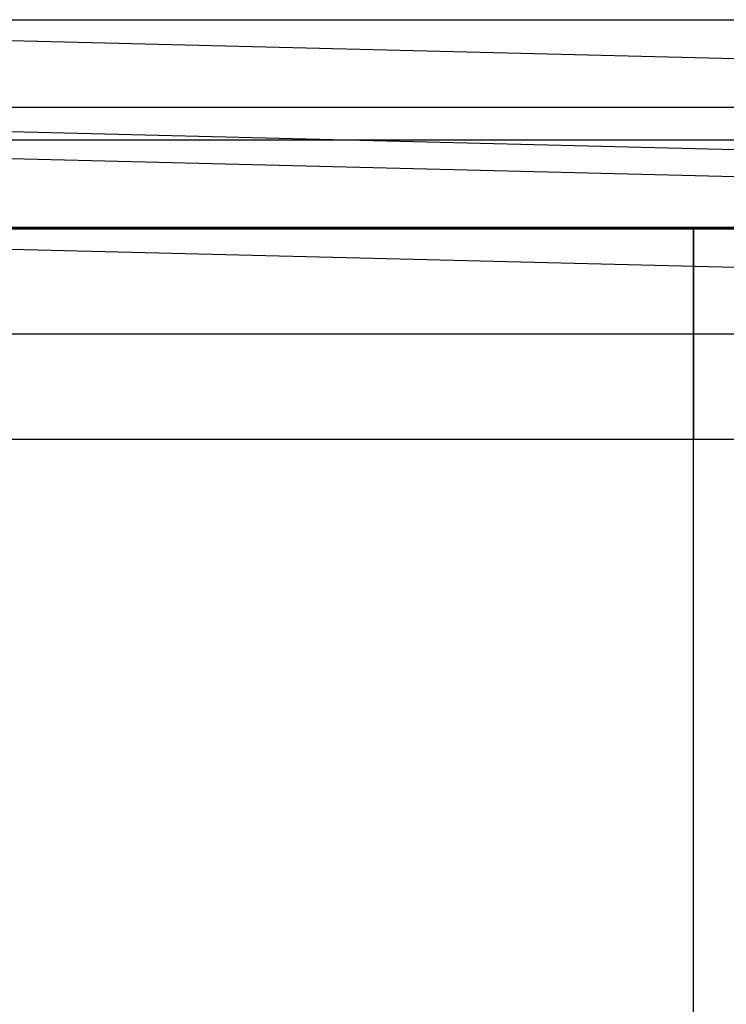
# Model space of a CAD drawing. Header units: millimetres. Extents: x 492 to 1282, y -834 to -234.
# Tile 47 of 93: x 646 to 700, y -309 to -234. Entities that reach past the tile are written whole.
import ezdxf

# ---------------------------------------------------------------- set-up
doc = ezdxf.new("R2010")
doc.units = ezdxf.units.MM
doc.layers.add('Volume$Layer 03', color=7, linetype='Continuous', true_color=0x000000)

msp = doc.modelspace()

# ---------------------------------------------------------------- linework, layer by layer
at = {"layer": 'Volume$Layer 03'}
for p, q in [((623.174, -234.371, 380.751), (1236.174, -234.371, 380.751)), ((856.476, -241.238, 1.019), (623.356, -235.445, 1.019)), ((623.174, -241.023, 389.902), (1236.174, -241.023, 389.902)), ((856.275, -248.151, -7.935), (623.184, -242.359, -7.935)), ((623.174, -243.522, 374.098), (1236.174, -243.522, 374.098)), ((856.215, -250.188, 7.935), (623.133, -244.396, 7.935)), ((538.174, -250.174, 201), (856.174, -250.174, 201)), ((856.174, -250.174, 199), (538.174, -250.174, 199)), ((856.174, -250.174, 200), (538.174, -250.174, 200)), ((538.174, -250.272, 191), (856.174, -250.272, 191)), ((623.174, -250.174, 383.249), (1236.174, -250.174, 383.249)), ((697.174, -818.371, 201), (697.174, -250.174, 201)), ((697.174, -818.371, 199), (697.174, -250.174, 199)), ((697.174, -250.174, 199), (697.174, -250.174, 201)), ((697.174, -250.283, 191.416), (697.174, -250.274, 191.139)), ((697.174, -250.274, 191.139), (697.174, -250.274, 190.861)), ((697.174, -250.274, 190.861), (697.174, -250.283, 190.584)), ((697.174, -250.303, 191.693), (697.174, -250.283, 191.416)), ((697.174, -250.283, 190.584), (697.174, -250.303, 190.307)), ((697.174, -250.331, 191.97), (697.174, -250.303, 191.693)), ((697.174, -250.303, 190.307), (697.174, -250.331, 190.03)), ((697.174, -250.37, 192.245), (697.174, -250.331, 191.97)), ((697.174, -250.331, 190.03), (697.174, -250.37, 189.755)), ((697.174, -250.418, 192.518), (697.174, -250.37, 192.245)), ((697.174, -250.37, 189.755), (697.174, -250.418, 189.482)), ((697.174, -250.475, 192.79), (697.174, -250.418, 192.518)), ((697.174, -250.418, 189.482), (697.174, -250.475, 189.21)), ((697.174, -250.542, 193.059), (697.174, -250.475, 192.79)), ((697.174, -250.475, 189.21), (697.174, -250.542, 188.941)), ((697.174, -250.618, 193.326), (697.174, -250.542, 193.059)), ((697.174, -250.542, 188.941), (697.174, -250.618, 188.674)), ((697.174, -250.704, 193.591), (697.174, -250.618, 193.326)), ((697.174, -250.618, 188.674), (697.174, -250.704, 188.409)), ((697.174, -250.798, 193.852), (697.174, -250.704, 193.591)), ((697.174, -250.704, 188.409), (697.174, -250.798, 188.148)), ((697.174, -250.902, 194.11), (697.174, -250.798, 193.852)), ((697.174, -250.798, 188.148), (697.174, -250.902, 187.89)), ((697.174, -251.014, 194.363), (697.174, -250.902, 194.11)), ((697.174, -250.902, 187.89), (697.174, -251.014, 187.637)), ((856.014, -257.101, -1.019), (622.961, -251.31, -1.019)), ((697.174, -251.135, 194.613), (697.174, -251.014, 194.363)), ((697.174, -251.014, 187.637), (697.174, -251.135, 187.387)), ((697.174, -251.265, 194.859), (697.174, -251.135, 194.613)), ((697.174, -251.135, 187.387), (697.174, -251.265, 187.141)), ((697.174, -251.403, 195.1), (697.174, -251.265, 194.859)), ((697.174, -251.265, 187.141), (697.174, -251.403, 186.9)), ((697.174, -251.549, 195.336), (697.174, -251.403, 195.1)), ((697.174, -251.403, 186.9), (697.174, -251.549, 186.664)), ((697.174, -251.704, 195.566), (697.174, -251.549, 195.336)), ((697.174, -251.549, 186.664), (697.174, -251.704, 186.434)), ((697.174, -251.866, 195.792), (697.174, -251.704, 195.566)), ((697.174, -251.704, 186.434), (697.174, -251.866, 186.208)), ((697.174, -252.036, 196.011), (697.174, -251.866, 195.792)), ((697.174, -251.866, 186.208), (697.174, -252.036, 185.989)), ((697.174, -252.214, 196.225), (697.174, -252.036, 196.011)), ((697.174, -252.036, 185.989), (697.174, -252.214, 185.775)), ((697.174, -252.399, 196.432), (697.174, -252.214, 196.225)), ((697.174, -252.214, 185.775), (697.174, -252.399, 185.568)), ((697.174, -252.591, 196.632), (697.174, -252.399, 196.432)), ((697.174, -252.399, 185.568), (697.174, -252.591, 185.368)), ((697.174, -252.79, 196.826), (697.174, -252.591, 196.632)), ((697.174, -252.591, 185.368), (697.174, -252.79, 185.174)), ((697.174, -252.996, 197.013), (697.174, -252.79, 196.826)), ((697.174, -252.79, 185.174), (697.174, -252.996, 184.987)), ((697.174, -253.207, 197.192), (697.174, -252.996, 197.013)), ((697.174, -252.996, 184.987), (697.174, -253.207, 184.808)), ((697.174, -253.425, 197.364), (697.174, -253.207, 197.192)), ((697.174, -253.207, 184.808), (697.174, -253.425, 184.636)), ((697.174, -253.649, 197.529), (697.174, -253.425, 197.364)), ((697.174, -253.425, 184.636), (697.174, -253.649, 184.471)), ((697.174, -253.879, 197.685), (697.174, -253.649, 197.529)), ((697.174, -253.649, 184.471), (697.174, -253.879, 184.315)), ((697.174, -254.113, 197.834), (697.174, -253.879, 197.685)), ((697.174, -253.879, 184.315), (697.174, -254.113, 184.166)), ((697.174, -254.353, 197.974), (697.174, -254.113, 197.834)), ((697.174, -254.113, 184.166), (697.174, -254.353, 184.026)), ((697.174, -254.597, 198.106), (697.174, -254.353, 197.974)), ((697.174, -254.353, 184.026), (697.174, -254.597, 183.894)), ((697.174, -254.846, 198.229), (697.174, -254.597, 198.106)), ((697.174, -254.597, 183.894), (697.174, -254.846, 183.771)), ((697.174, -255.099, 198.344), (697.174, -254.846, 198.229)), ((697.174, -254.846, 183.771), (697.174, -255.099, 183.656)), ((697.174, -255.356, 198.449), (697.174, -255.099, 198.344)), ((697.174, -255.099, 183.656), (697.174, -255.356, 183.551)), ((697.174, -255.616, 198.546), (697.174, -255.356, 198.449)), ((697.174, -255.356, 183.551), (697.174, -255.616, 183.454)), ((697.174, -255.88, 198.634), (697.174, -255.616, 198.546)), ((697.174, -255.616, 183.454), (697.174, -255.88, 183.366)), ((697.174, -256.146, 198.712), (697.174, -255.88, 198.634)), ((697.174, -255.88, 183.366), (697.174, -256.146, 183.288)), ((697.174, -256.415, 198.781), (697.174, -256.146, 198.712)), ((697.174, -256.146, 183.288), (697.174, -256.415, 183.219)), ((697.174, -256.686, 198.841), (697.174, -256.415, 198.781)), ((697.174, -256.415, 183.219), (697.174, -256.686, 183.159)), ((697.174, -256.959, 198.891), (697.174, -256.686, 198.841)), ((697.174, -256.686, 183.159), (697.174, -256.959, 183.109)), ((697.174, -257.234, 198.932), (697.174, -256.959, 198.891)), ((697.174, -256.959, 183.109), (697.174, -257.234, 183.068)), ((697.174, -257.51, 198.964), (697.174, -257.234, 198.932)), ((697.174, -257.234, 183.068), (697.174, -257.51, 183.036)), ((697.174, -257.787, 198.985), (697.174, -257.51, 198.964)), ((697.174, -257.51, 183.036), (697.174, -257.787, 183.015)), ((538.174, -258.272, 199), (856.174, -258.272, 199)), ((538.174, -258.272, 183), (856.174, -258.272, 183)), ((697.174, -258.064, 198.997), (697.174, -257.787, 198.985)), ((697.174, -257.787, 183.015), (697.174, -258.064, 183.003)), ((697.174, -258.342, 199), (697.174, -258.064, 198.997)), ((697.174, -258.064, 183.003), (697.174, -258.342, 183)), ((697.174, -258.62, 198.992), (697.174, -258.342, 199)), ((697.174, -258.342, 183), (697.174, -258.62, 183.008)), ((697.174, -258.897, 198.976), (697.174, -258.62, 198.992)), ((697.174, -258.62, 183.008), (697.174, -258.897, 183.024)), ((697.174, -259.173, 198.949), (697.174, -258.897, 198.976)), ((697.174, -258.897, 183.024), (697.174, -259.173, 183.051)), ((697.174, -259.448, 198.913), (697.174, -259.173, 198.949)), ((697.174, -259.173, 183.051), (697.174, -259.448, 183.087)), ((697.174, -259.722, 198.868), (697.174, -259.448, 198.913)), ((697.174, -259.448, 183.087), (697.174, -259.722, 183.132)), ((697.174, -259.995, 198.812), (697.174, -259.722, 198.868)), ((697.174, -259.722, 183.132), (697.174, -259.995, 183.188)), ((697.174, -260.265, 198.748), (697.174, -259.995, 198.812)), ((697.174, -259.995, 183.188), (697.174, -260.265, 183.252)), ((697.174, -260.532, 198.674), (697.174, -260.265, 198.748)), ((697.174, -260.265, 183.252), (697.174, -260.532, 183.326)), ((697.174, -260.797, 198.591), (697.174, -260.532, 198.674)), ((697.174, -260.532, 183.326), (697.174, -260.797, 183.409)), ((697.174, -261.059, 198.499), (697.174, -260.797, 198.591)), ((697.174, -260.797, 183.409), (697.174, -261.059, 183.501)), ((697.174, -261.318, 198.398), (697.174, -261.059, 198.499)), ((697.174, -261.059, 183.501), (697.174, -261.318, 183.602)), ((697.174, -261.573, 198.288), (697.174, -261.318, 198.398)), ((697.174, -261.318, 183.602), (697.174, -261.573, 183.712)), ((697.174, -261.824, 198.169), (697.174, -261.573, 198.288)), ((697.174, -261.573, 183.712), (697.174, -261.824, 183.831)), ((697.174, -262.07, 198.041), (697.174, -261.824, 198.169)), ((697.174, -261.824, 183.831), (697.174, -262.07, 183.959)), ((697.174, -262.312, 197.905), (697.174, -262.07, 198.041)), ((697.174, -262.07, 183.959), (697.174, -262.312, 184.095)), ((697.174, -262.55, 197.761), (697.174, -262.312, 197.905)), ((697.174, -262.312, 184.095), (697.174, -262.55, 184.239)), ((697.174, -262.782, 197.608), (697.174, -262.55, 197.761)), ((697.174, -262.55, 184.239), (697.174, -262.782, 184.392)), ((697.174, -263.008, 197.448), (697.174, -262.782, 197.608)), ((697.174, -262.782, 184.392), (697.174, -263.008, 184.552)), ((697.174, -263.229, 197.279), (697.174, -263.008, 197.448)), ((697.174, -263.008, 184.552), (697.174, -263.229, 184.721)), ((697.174, -263.444, 197.103), (697.174, -263.229, 197.279)), ((697.174, -263.229, 184.721), (697.174, -263.444, 184.897)), ((697.174, -263.653, 196.92), (697.174, -263.444, 197.103)), ((697.174, -263.444, 184.897), (697.174, -263.653, 185.08)), ((697.174, -263.855, 196.73), (697.174, -263.653, 196.92)), ((697.174, -263.653, 185.08), (697.174, -263.855, 185.27)), ((697.174, -264.051, 196.533), (697.174, -263.855, 196.73)), ((697.174, -263.855, 185.27), (697.174, -264.051, 185.467)), ((697.174, -264.239, 196.329), (697.174, -264.051, 196.533)), ((697.174, -264.051, 185.467), (697.174, -264.239, 185.671)), ((697.174, -264.421, 196.119), (697.174, -264.239, 196.329)), ((697.174, -264.239, 185.671), (697.174, -264.421, 185.881)), ((697.174, -264.595, 195.902), (697.174, -264.421, 196.119)), ((697.174, -264.421, 185.881), (697.174, -264.595, 186.098)), ((697.174, -264.761, 195.68), (697.174, -264.595, 195.902)), ((697.174, -264.595, 186.098), (697.174, -264.761, 186.32)), ((697.174, -264.919, 195.452), (697.174, -264.761, 195.68)), ((697.174, -264.761, 186.32), (697.174, -264.919, 186.548)), ((697.174, -265.07, 195.218), (697.174, -264.919, 195.452)), ((697.174, -264.919, 186.548), (697.174, -265.07, 186.782)), ((697.174, -265.212, 194.98), (697.174, -265.07, 195.218)), ((697.174, -265.07, 186.782), (697.174, -265.212, 187.02)), ((697.174, -265.346, 194.737), (697.174, -265.212, 194.98)), ((697.174, -265.212, 187.02), (697.174, -265.346, 187.263)), ((697.174, -265.472, 194.489), (697.174, -265.346, 194.737)), ((697.174, -265.346, 187.263), (697.174, -265.472, 187.511)), ((697.174, -265.588, 194.237), (697.174, -265.472, 194.489)), ((697.174, -265.472, 187.511), (697.174, -265.588, 187.763)), ((697.174, -265.696, 193.981), (697.174, -265.588, 194.237)), ((697.174, -265.588, 187.763), (697.174, -265.696, 188.019)), ((697.174, -265.795, 193.722), (697.174, -265.696, 193.981)), ((697.174, -265.696, 188.019), (697.174, -265.795, 188.278)), ((697.174, -265.885, 193.459), (697.174, -265.795, 193.722)), ((697.174, -265.795, 188.278), (697.174, -265.885, 188.541)), ((697.174, -265.966, 193.193), (697.174, -265.885, 193.459)), ((697.174, -265.885, 188.541), (697.174, -265.966, 188.807)), ((538.174, -266.272, 191), (856.174, -266.272, 191)), ((697.174, -266.037, 192.925), (697.174, -265.966, 193.193)), ((697.174, -265.966, 188.807), (697.174, -266.037, 189.075)), ((697.174, -266.1, 192.654), (697.174, -266.037, 192.925)), ((697.174, -266.037, 189.075), (697.174, -266.1, 189.346)), ((697.174, -266.152, 192.382), (697.174, -266.1, 192.654)), ((697.174, -266.1, 189.346), (697.174, -266.152, 189.618)), ((697.174, -266.195, 192.107), (697.174, -266.152, 192.382)), ((697.174, -266.152, 189.618), (697.174, -266.195, 189.893)), ((697.174, -266.229, 191.832), (697.174, -266.195, 192.107)), ((697.174, -266.195, 189.893), (697.174, -266.229, 190.168)), ((697.174, -266.253, 191.555), (697.174, -266.229, 191.832)), ((697.174, -266.229, 190.168), (697.174, -266.253, 190.445)), ((697.174, -266.268, 191.278), (697.174, -266.253, 191.555)), ((697.174, -266.253, 190.445), (697.174, -266.268, 190.722)), ((697.174, -266.272, 191), (697.174, -266.268, 191.278)), ((697.174, -266.268, 190.722), (697.174, -266.272, 191))]:
    msp.add_line(p, q, dxfattribs=at)

doc.saveas('drawing.dxf')
